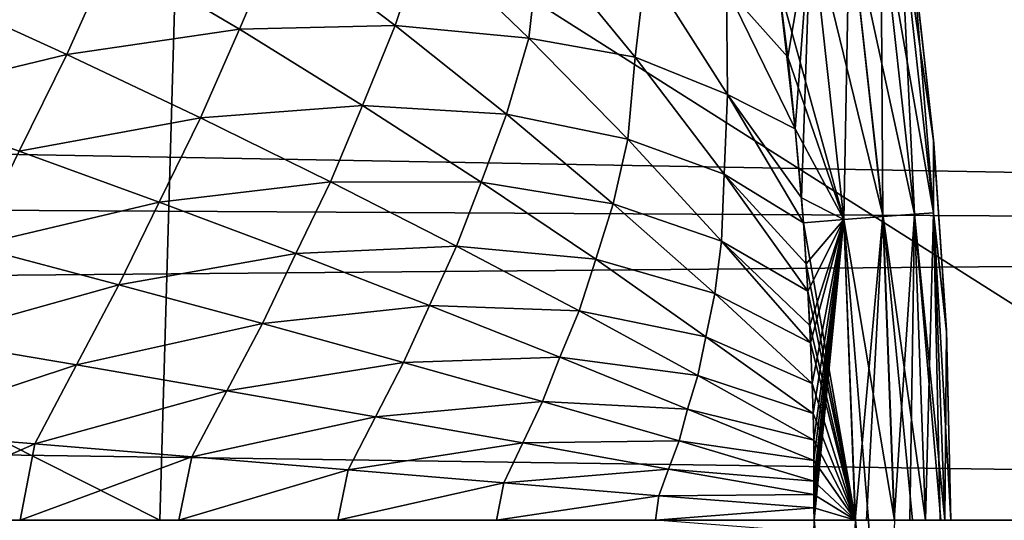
# Model space of a CAD drawing. Header units: metres. Extents: x -31 to 127, y -24 to 31.
# Tile 126 of 150: x 75.47 to 80.26, y 0 to 2.44. Entities that reach past the tile are written whole.
import ezdxf

# ---------------------------------------------------------------- set-up
doc = ezdxf.new("R2010")
doc.units = ezdxf.units.M
doc.layers.add('solid_12_381_041_XXX', color=7, linetype='CONTINUOUS')

msp = doc.modelspace()

# ---------------------------------------------------------------- linework, layer by layer
at = {"layer": 'solid_12_381_041_XXX'}
for points in [[(68.979095, 3.619782, 116.472359), (70.339767, 0.000006, 116.504814), (76.151085, 0.000004, 116.456345)], [(68.979095, 3.619782, 116.472359), (76.151085, 0.000004, 116.456345), (76.253685, 3.61972, 116.412567)], [(76.253685, 3.61972, 116.412567), (76.151085, 0.000004, 116.456345), (81.958794, 0.000003, 116.390541)], [(76.253685, 3.61972, 116.412567), (81.958794, 0.000003, 116.390541), (83.506973, 3.619635, 116.329872)], [(79.658592, 2.97216, 144.816696), (79.50692, 2.949729, 144.977997), (79.669518, 1.478891, 144.977921)], [(79.507317, 2.949798, 142.194626), (79.658829, 2.972204, 142.355972), (79.822701, 1.490215, 142.356003)], [(79.822464, 1.490192, 144.81665), (79.750984, 2.985838, 144.620712), (79.658592, 2.97216, 144.816696)], [(79.822464, 1.490192, 144.81665), (79.658592, 2.97216, 144.816696), (79.669518, 1.478891, 144.977921)], [(79.658829, 2.972204, 142.355972), (79.751068, 2.985861, 142.551926), (79.915741, 1.497099, 142.551926)], [(79.822701, 1.490215, 142.356003), (79.658829, 2.972204, 142.355972), (79.915741, 1.497099, 142.551926)], [(79.811546, 2.771877, 144.421204), (79.750984, 2.985838, 144.620712), (79.915657, 1.497087, 144.620682)], [(79.822464, 1.490192, 144.81665), (79.915657, 1.497087, 144.620682), (79.750984, 2.985838, 144.620712)], [(79.751068, 2.985861, 142.551926), (79.814293, 2.751711, 142.751114), (79.917419, 1.836365, 142.751175)], [(79.915741, 1.497099, 142.551926), (79.751068, 2.985861, 142.551926), (79.917419, 1.836365, 142.751175)], [(79.50692, 2.949729, 144.977997), (79.317993, 2.921807, 145.081192), (79.479027, 1.464825, 145.08107)], [(79.669914, 1.478925, 142.194702), (79.318512, 2.921893, 142.091309), (79.507317, 2.949798, 142.194626)], [(79.669518, 1.478891, 144.977921), (79.50692, 2.949729, 144.977997), (79.479027, 1.464825, 145.08107)], [(79.669914, 1.478925, 142.194702), (79.507317, 2.949798, 142.194626), (79.822701, 1.490215, 142.356003)], [(79.317993, 2.921807, 145.081192), (79.161896, 2.613189, 145.120239), (79.206459, 2.255262, 145.120193)], [(79.318512, 2.921893, 142.091309), (79.479546, 1.464869, 142.091431), (79.161903, 2.613137, 142.052078)], [(79.317993, 2.921807, 145.081192), (79.206459, 2.255262, 145.120193), (79.242714, 1.906537, 145.120178)], [(79.317993, 2.921807, 145.081192), (79.242714, 1.906537, 145.120178), (79.27359, 1.57111, 145.120087)], [(79.479027, 1.464825, 145.08107), (79.317993, 2.921807, 145.081192), (79.27359, 1.57111, 145.120087)], [(79.669914, 1.478925, 142.194702), (79.479546, 1.464869, 142.091431), (79.318512, 2.921893, 142.091309)], [(75.91745, 2.759281, 145.277756), (76.538452, 2.39141, 145.250641), (76.729362, 2.839794, 145.238541)], [(76.729362, 2.839791, 141.933777), (76.53846, 2.391404, 141.921661), (75.917458, 2.759274, 141.894547)], [(76.538452, 2.39141, 145.250641), (77.295982, 2.410222, 145.214005), (76.729362, 2.839794, 145.238541)], [(76.729362, 2.839791, 141.933777), (77.295982, 2.41022, 141.958313), (76.53846, 2.391404, 141.921661)], [(76.729362, 2.839794, 145.238541), (77.295982, 2.410222, 145.214005), (77.438148, 2.838702, 145.204254)], [(77.438148, 2.838697, 141.968063), (77.295982, 2.41022, 141.958313), (76.729362, 2.839791, 141.933777)], [(77.295982, 2.410222, 145.214005), (77.94622, 2.348673, 145.182556), (77.438148, 2.838702, 145.204254)], [(77.438148, 2.838697, 141.968063), (77.94622, 2.34867, 141.989761), (77.295982, 2.41022, 141.958313)], [(77.438148, 2.838702, 145.204254), (77.94622, 2.348673, 145.182556), (77.99913, 2.822351, 145.176865)], [(77.99913, 2.822344, 141.995453), (77.94622, 2.34867, 141.989761), (77.438148, 2.838697, 141.968063)], [(77.94622, 2.348673, 145.182556), (78.463066, 2.255539, 145.157501), (77.99913, 2.822351, 145.176865)], [(77.99913, 2.822344, 141.995453), (78.463074, 2.255534, 142.014816), (77.94622, 2.34867, 141.989761)], [(77.99913, 2.822351, 145.176865), (78.463066, 2.255539, 145.157501), (78.515022, 2.699147, 145.152145)], [(78.515022, 2.699141, 142.020172), (78.463074, 2.255534, 142.014816), (77.99913, 2.822344, 141.995453)], [(97.534081, 1.384655, 96.429512), (37.293068, 2.465663, 96.511459), (97.747482, 2.75414, 96.541496)], [(75.028214, 2.575094, 145.320572), (75.698318, 2.269141, 145.291183), (75.91745, 2.759281, 145.277756)], [(75.917458, 2.759274, 141.894547), (75.698326, 2.269138, 141.881119), (75.028214, 2.57509, 141.851746)], [(75.698318, 2.269141, 145.291183), (76.538452, 2.39141, 145.250641), (75.91745, 2.759281, 145.277756)], [(75.917458, 2.759274, 141.894547), (76.53846, 2.391404, 141.921661), (75.698326, 2.269138, 141.881119)], [(79.916092, 1.851073, 144.421143), (79.811546, 2.771877, 144.421204), (79.915657, 1.497087, 144.620682)], [(79.814293, 2.751711, 142.751114), (79.811546, 2.771877, 144.421204), (79.916092, 1.851073, 144.421143)], [(79.917419, 1.836365, 142.751175), (79.814293, 2.751711, 142.751114), (79.916092, 1.851073, 144.421143)], [(78.463066, 2.255539, 145.157501), (78.913246, 2.074336, 145.135956), (78.515022, 2.699147, 145.152145)], [(78.515022, 2.699141, 142.020172), (78.913246, 2.074332, 142.036362), (78.463074, 2.255534, 142.014816)], [(78.515022, 2.699147, 145.152145), (78.913246, 2.074336, 145.135956), (78.908035, 2.590997, 145.133179)], [(78.908035, 2.59099, 142.039124), (78.913246, 2.074332, 142.036362), (78.515022, 2.699141, 142.020172)], [(78.908035, 2.590997, 145.133179), (79.242714, 1.906537, 145.120178), (79.161896, 2.613189, 145.120239)], [(79.161903, 2.613137, 142.052078), (79.206459, 2.255249, 142.052124), (78.908035, 2.59099, 142.039124)], [(78.913246, 2.074336, 145.135956), (79.242714, 1.906537, 145.120178), (78.908035, 2.590997, 145.133179)], [(78.908035, 2.59099, 142.039124), (79.242714, 1.906553, 142.052139), (78.913246, 2.074332, 142.036362)], [(79.206459, 2.255249, 142.052124), (79.242714, 1.906553, 142.052139), (78.908035, 2.59099, 142.039124)], [(79.161896, 2.613189, 145.120239), (79.242714, 1.906537, 145.120178), (79.206459, 2.255262, 145.120193)], [(79.479546, 1.464869, 142.091431), (79.206459, 2.255249, 142.052124), (79.161903, 2.613137, 142.052078)], [(74.770096, 2.044226, 145.335587), (75.698318, 2.269141, 145.291183), (75.028214, 2.575094, 145.320572)], [(75.028214, 2.57509, 141.851746), (75.698326, 2.269138, 141.881119), (74.770096, 2.044223, 141.836731)], [(97.534081, 1.384655, 96.429512), (37.39967, 1.722445, 96.449654), (37.293068, 2.465663, 96.511459)], [(76.538452, 2.39141, 145.250641), (77.137497, 2.020297, 145.223877), (77.295982, 2.410222, 145.214005)], [(77.295982, 2.41022, 141.958313), (77.137497, 2.020291, 141.948441), (76.53846, 2.391404, 141.921661)], [(77.137497, 2.020297, 145.223877), (77.838272, 1.977322, 145.189896), (77.295982, 2.410222, 145.214005)], [(77.295982, 2.41022, 141.958313), (77.838272, 1.977321, 141.982422), (77.137497, 2.020291, 141.948441)], [(77.295982, 2.410222, 145.214005), (77.838272, 1.977322, 145.189896), (77.94622, 2.348673, 145.182556)], [(77.94622, 2.34867, 141.989761), (77.838272, 1.977321, 141.982422), (77.295982, 2.41022, 141.958313)], [(75.698318, 2.269141, 145.291183), (76.349098, 1.960176, 145.262039), (76.538452, 2.39141, 145.250641)], [(76.53846, 2.391404, 141.921661), (76.349098, 1.960173, 141.910263), (75.698326, 2.269138, 141.881119)], [(76.349098, 1.960176, 145.262039), (77.137497, 2.020297, 145.223877), (76.538452, 2.39141, 145.250641)], [(76.53846, 2.391404, 141.921661), (77.137497, 2.020291, 141.948441), (76.349098, 1.960173, 141.910263)], [(77.838272, 1.977322, 145.189896), (78.427826, 1.855357, 145.161316), (77.94622, 2.348673, 145.182556)], [(77.94622, 2.34867, 141.989761), (78.427826, 1.855355, 142.011002), (77.838272, 1.977321, 141.982422)], [(77.94622, 2.348673, 145.182556), (78.427826, 1.855357, 145.161316), (78.463066, 2.255539, 145.157501)], [(78.463074, 2.255534, 142.014816), (78.427826, 1.855355, 142.011002), (77.94622, 2.34867, 141.989761)], [(74.770096, 2.044226, 145.335587), (75.466515, 1.797802, 145.304459), (75.698318, 2.269141, 145.291183)], [(75.698326, 2.269138, 141.881119), (75.466522, 1.797799, 141.867859), (74.770096, 2.044223, 141.836731)], [(75.466515, 1.797802, 145.304459), (76.349098, 1.960176, 145.262039), (75.698318, 2.269141, 145.291183)], [(75.698326, 2.269138, 141.881119), (76.349098, 1.960173, 141.910263), (75.466522, 1.797799, 141.867859)], [(78.427826, 1.855357, 145.161316), (78.896667, 1.685304, 145.138626), (78.463066, 2.255539, 145.157501)], [(78.463074, 2.255534, 142.014816), (78.896667, 1.6853, 142.033691), (78.427826, 1.855355, 142.011002)], [(78.463066, 2.255539, 145.157501), (78.896667, 1.685304, 145.138626), (78.913246, 2.074336, 145.135956)], [(78.913246, 2.074332, 142.036362), (78.896667, 1.6853, 142.033691), (78.463074, 2.255534, 142.014816)], [(79.479546, 1.464869, 142.091431), (79.242714, 1.906553, 142.052139), (79.206459, 2.255249, 142.052124)], [(78.896667, 1.685304, 145.138626), (79.283028, 1.448632, 145.120071), (78.913246, 2.074336, 145.135956)], [(78.913246, 2.074332, 142.036362), (79.283028, 1.44863, 142.052246), (78.896667, 1.6853, 142.033691)], [(78.913246, 2.074336, 145.135956), (79.283028, 1.448632, 145.120071), (79.242714, 1.906537, 145.120178)], [(79.273582, 1.571147, 142.052231), (79.283028, 1.44863, 142.052246), (78.913246, 2.074332, 142.036362)], [(79.242714, 1.906553, 142.052139), (79.273582, 1.571147, 142.052231), (78.913246, 2.074332, 142.036362)], [(76.349098, 1.960176, 145.262039), (76.981049, 1.648732, 145.233139), (77.137497, 2.020297, 145.223877)], [(77.137497, 2.020291, 141.948441), (76.981049, 1.64873, 141.939178), (76.349098, 1.960173, 141.910263)], [(76.981049, 1.648732, 145.233139), (77.715103, 1.646593, 145.197433), (77.137497, 2.020297, 145.223877)], [(77.137497, 2.020291, 141.948441), (77.715103, 1.646588, 141.974884), (76.981049, 1.64873, 141.939178)], [(77.137497, 2.020297, 145.223877), (77.715103, 1.646593, 145.197433), (77.838272, 1.977322, 145.189896)], [(77.838272, 1.977321, 141.982422), (77.715103, 1.646588, 141.974884), (77.137497, 2.020291, 141.948441)], [(77.715103, 1.646593, 145.197433), (78.356743, 1.541868, 145.166183), (77.838272, 1.977322, 145.189896)], [(77.838272, 1.977321, 141.982422), (78.356743, 1.541868, 142.006134), (77.715103, 1.646588, 141.974884)], [(77.838272, 1.977322, 145.189896), (78.356743, 1.541868, 145.166183), (78.427826, 1.855357, 145.161316)], [(78.427826, 1.855355, 142.011002), (78.356743, 1.541868, 142.006134), (77.838272, 1.977321, 141.982422)], [(75.466515, 1.797802, 145.304459), (76.147034, 1.549148, 145.273453), (76.349098, 1.960176, 145.262039)], [(76.349098, 1.960173, 141.910263), (76.147034, 1.549146, 141.898849), (75.466522, 1.797799, 141.867859)], [(76.147034, 1.549148, 145.273453), (76.981049, 1.648732, 145.233139), (76.349098, 1.960176, 145.262039)], [(76.349098, 1.960173, 141.910263), (76.981049, 1.64873, 141.939178), (76.147034, 1.549146, 141.898849)], [(79.479546, 1.464869, 142.091431), (79.273582, 1.571147, 142.052231), (79.242714, 1.906553, 142.052139)], [(79.242714, 1.906537, 145.120178), (79.283028, 1.448632, 145.120071), (79.27359, 1.57111, 145.120087)], [(78.356743, 1.541868, 145.166183), (78.883461, 1.359644, 145.140533), (78.427826, 1.855357, 145.161316)], [(78.427826, 1.855355, 142.011002), (78.883461, 1.359644, 142.031784), (78.356743, 1.541868, 142.006134)], [(78.427826, 1.855357, 145.161316), (78.883461, 1.359644, 145.140533), (78.896667, 1.685304, 145.138626)], [(78.896667, 1.6853, 142.033691), (78.883461, 1.359644, 142.031784), (78.427826, 1.855355, 142.011002)], [(79.978905, 0.926486, 144.421158), (79.916092, 1.851073, 144.421143), (79.915657, 1.497087, 144.620682)], [(79.915741, 1.497099, 142.551926), (79.917419, 1.836365, 142.751175), (79.979263, 0.91851, 142.75116)], [(79.917419, 1.836365, 142.751175), (79.916092, 1.851073, 144.421143), (79.978905, 0.926486, 144.421158)], [(79.979263, 0.91851, 142.75116), (79.917419, 1.836365, 142.751175), (79.978905, 0.926486, 144.421158)], [(75.240669, 1.334508, 145.316818), (76.147034, 1.549148, 145.273453), (75.466515, 1.797802, 145.304459)], [(75.466522, 1.797799, 141.867859), (76.147034, 1.549146, 141.898849), (75.240677, 1.334506, 141.855499)], [(97.534081, 1.384655, 96.429512), (37.474953, 0.863535, 96.405891), (37.39967, 1.722445, 96.449654)], [(78.883461, 1.359644, 145.140533), (79.304413, 1.115262, 145.120056), (78.896667, 1.685304, 145.138626)], [(78.896667, 1.6853, 142.033691), (79.304413, 1.11526, 142.052246), (78.883461, 1.359644, 142.031784)], [(78.896667, 1.685304, 145.138626), (79.304413, 1.115262, 145.120056), (79.283028, 1.448632, 145.120071)], [(79.295509, 1.249432, 142.0522), (79.304413, 1.11526, 142.052246), (78.896667, 1.6853, 142.033691)], [(79.283028, 1.44863, 142.052246), (79.295509, 1.249432, 142.0522), (78.896667, 1.6853, 142.033691)], [(76.147034, 1.549148, 145.273453), (76.812088, 1.298683, 145.242584), (76.981049, 1.648732, 145.233139)], [(76.981049, 1.64873, 141.939178), (76.812096, 1.298681, 141.929733), (76.147034, 1.549146, 141.898849)], [(76.812088, 1.298683, 145.242584), (77.594681, 1.335344, 145.204498), (76.981049, 1.648732, 145.233139)], [(76.981049, 1.64873, 141.939178), (77.594673, 1.335343, 141.967819), (76.812096, 1.298681, 141.929733)], [(76.981049, 1.648732, 145.233139), (77.594681, 1.335344, 145.204498), (77.715103, 1.646593, 145.197433)], [(77.715103, 1.646588, 141.974884), (77.594673, 1.335343, 141.967819), (76.981049, 1.64873, 141.939178)], [(77.715103, 1.646588, 141.974884), (78.271797, 1.270947, 142.000961), (77.594673, 1.335343, 141.967819)], [(77.594681, 1.335344, 145.204498), (78.271797, 1.270951, 145.171356), (77.715103, 1.646593, 145.197433)], [(77.715103, 1.646593, 145.197433), (78.271797, 1.270951, 145.171356), (78.356743, 1.541868, 145.166183)], [(78.356743, 1.541868, 142.006134), (78.271797, 1.270947, 142.000961), (77.715103, 1.646588, 141.974884)], [(75.240669, 1.334508, 145.316818), (75.950981, 1.147013, 145.284088), (76.147034, 1.549148, 145.273453)], [(76.147034, 1.549146, 141.898849), (75.950989, 1.14701, 141.888214), (75.240677, 1.334506, 141.855499)], [(75.950981, 1.147013, 145.284088), (76.812088, 1.298683, 145.242584), (76.147034, 1.549148, 145.273453)], [(76.147034, 1.549146, 141.898849), (76.812096, 1.298681, 141.929733), (75.950989, 1.14701, 141.888214)], [(78.356743, 1.541868, 142.006134), (78.851921, 1.104634, 142.029404), (78.271797, 1.270947, 142.000961)], [(78.271797, 1.270951, 145.171356), (78.851921, 1.104632, 145.142899), (78.356743, 1.541868, 145.166183)], [(78.883461, 1.359644, 142.031784), (78.851921, 1.104634, 142.029404), (78.356743, 1.541868, 142.006134)], [(78.356743, 1.541868, 145.166183), (78.851921, 1.104632, 145.142899), (78.883461, 1.359644, 145.140533)], [(79.479546, 1.464869, 142.091431), (79.283028, 1.44863, 142.052246), (79.273582, 1.571147, 142.052231)], [(79.479027, 1.464825, 145.08107), (79.27359, 1.57111, 145.120087), (79.283028, 1.448632, 145.120071)], [(79.822464, 1.490192, 144.81665), (79.669518, 1.478891, 144.977921), (79.724449, 0.000005, 144.97757)], [(79.669914, 1.478925, 142.194702), (79.822701, 1.490215, 142.356003), (79.877388, 0.000004, 142.355621)], [(79.822464, 1.490192, 144.81665), (79.724449, 0.000005, 144.97757), (79.800529, 0.000004, 144.910294)], [(79.876297, 0.000003, 144.818283), (79.822464, 1.490192, 144.81665), (79.800529, 0.000004, 144.910294)], [(79.876297, 0.000003, 144.818283), (79.915657, 1.497087, 144.620682), (79.822464, 1.490192, 144.81665)], [(79.822701, 1.490215, 142.356003), (79.915741, 1.497099, 142.551926), (79.970436, 0.000001, 142.550095)], [(79.822701, 1.490215, 142.356003), (79.970436, 0.000001, 142.550095), (79.951172, 0.000002, 142.494522)], [(79.822701, 1.490215, 142.356003), (79.951172, 0.000002, 142.494522), (79.877388, 0.000004, 142.355621)], [(79.947166, 0.000001, 144.687714), (79.915657, 1.497087, 144.620682), (79.876297, 0.000003, 144.818283)], [(79.978905, 0.926486, 144.421158), (79.915657, 1.497087, 144.620682), (79.97023, 0, 144.62291)], [(79.947166, 0.000001, 144.687714), (79.97023, 0, 144.62291), (79.915657, 1.497087, 144.620682)], [(79.915741, 1.497099, 142.551926), (79.979263, 0.91851, 142.75116), (79.99987, 0.000005, 142.751068)], [(79.915741, 1.497099, 142.551926), (79.99987, 0.000005, 142.751068), (79.970436, 0.000001, 142.550095)], [(79.479546, 1.464869, 142.091431), (79.535751, 0.000009, 142.09227), (79.283028, 1.44863, 142.052246)], [(79.479027, 1.464825, 145.08107), (79.283028, 1.448632, 145.120071), (79.295517, 1.249382, 145.120117)], [(79.283028, 1.448632, 145.120071), (79.304413, 1.115262, 145.120056), (79.295517, 1.249382, 145.120117)], [(79.283028, 1.44863, 142.052246), (79.535751, 0.000009, 142.09227), (79.295509, 1.249432, 142.0522)], [(79.479027, 1.464825, 145.08107), (79.295517, 1.249382, 145.120117), (79.304413, 1.115262, 145.120056)], [(79.479027, 1.464825, 145.08107), (79.304413, 1.115262, 145.120056), (79.314041, 0.949217, 145.12001)], [(79.479027, 1.464825, 145.08107), (79.314041, 0.949217, 145.12001), (79.317535, 0.864817, 145.120026)], [(79.479027, 1.464825, 145.08107), (79.317535, 0.864817, 145.120026), (79.324554, 0.66654, 145.120041)], [(79.479027, 1.464825, 145.08107), (79.324554, 0.66654, 145.120041), (79.330559, 0.520528, 145.119949)], [(79.479027, 1.464825, 145.08107), (79.330559, 0.520528, 145.119949), (79.333359, 0.390699, 145.119965)], [(79.479027, 1.464825, 145.08107), (79.33284, 0.19022, 145.120132), (79.333038, 0.125825, 145.120148)], [(79.479027, 1.464825, 145.08107), (79.333122, 0.29115, 145.120056), (79.33284, 0.19022, 145.120132)], [(79.479027, 1.464825, 145.08107), (79.333038, 0.125825, 145.120148), (79.333855, 0.060076, 145.120117)], [(79.479027, 1.464825, 145.08107), (79.333359, 0.390699, 145.119965), (79.333122, 0.29115, 145.120056)], [(79.479027, 1.464825, 145.08107), (79.333855, 0.060076, 145.120117), (79.335411, -0.000001, 145.120041)], [(79.534843, 0.000007, 145.080368), (79.479027, 1.464825, 145.08107), (79.335411, -0.000001, 145.120041)], [(79.669518, 1.478891, 144.977921), (79.479027, 1.464825, 145.08107), (79.534843, 0.000007, 145.080368)], [(79.669914, 1.478925, 142.194702), (79.726044, 0.000007, 142.195969), (79.479546, 1.464869, 142.091431)], [(79.479546, 1.464869, 142.091431), (79.598907, 0.000008, 142.118408), (79.535751, 0.000009, 142.09227)], [(79.479546, 1.464869, 142.091431), (79.726044, 0.000007, 142.195969), (79.598907, 0.000008, 142.118408)], [(79.669518, 1.478891, 144.977921), (79.534843, 0.000007, 145.080368), (79.589195, 0.000007, 145.058411)], [(79.724449, 0.000005, 144.97757), (79.669518, 1.478891, 144.977921), (79.589195, 0.000007, 145.058411)], [(79.669914, 1.478925, 142.194702), (79.877388, 0.000004, 142.355621), (79.813843, 0.000006, 142.276016)], [(79.669914, 1.478925, 142.194702), (79.813843, 0.000006, 142.276016), (79.726044, 0.000007, 142.195969)], [(97.534081, 1.384655, 96.429512), (97.463043, 0, 96.391296), (37.474953, 0.863535, 96.405891)], [(78.851921, 1.104632, 145.142899), (79.317535, 0.864817, 145.120026), (78.883461, 1.359644, 145.140533)], [(78.883461, 1.359644, 142.031784), (79.317528, 0.864818, 142.052292), (78.851921, 1.104634, 142.029404)], [(78.883461, 1.359644, 145.140533), (79.317535, 0.864817, 145.120026), (79.304413, 1.115262, 145.120056)], [(79.314041, 0.949271, 142.052307), (79.317528, 0.864818, 142.052292), (78.883461, 1.359644, 142.031784)], [(79.304413, 1.11526, 142.052246), (79.314041, 0.949271, 142.052307), (78.883461, 1.359644, 142.031784)], [(75.005119, 0.881978, 145.328995), (75.950981, 1.147013, 145.284088), (75.240669, 1.334508, 145.316818)], [(75.240677, 1.334506, 141.855499), (75.950989, 1.14701, 141.888214), (75.005127, 0.881976, 141.843323)], [(75.950981, 1.147013, 145.284088), (76.649422, 0.958287, 145.251343), (76.812088, 1.298683, 145.242584)], [(76.812096, 1.298681, 141.929733), (76.649422, 0.958285, 141.920975), (75.950989, 1.14701, 141.888214)], [(76.649422, 0.958287, 145.251343), (77.462151, 1.046824, 145.211823), (76.812088, 1.298683, 145.242584)], [(76.812096, 1.298681, 141.929733), (77.462151, 1.046822, 141.960495), (76.649422, 0.958285, 141.920975)], [(76.812088, 1.298683, 145.242584), (77.462151, 1.046824, 145.211823), (77.594681, 1.335344, 145.204498)], [(77.594673, 1.335343, 141.967819), (77.462151, 1.046822, 141.960495), (76.812096, 1.298681, 141.929733)], [(77.462151, 1.046824, 145.211823), (78.190483, 1.020545, 145.176102), (77.594681, 1.335344, 145.204498)], [(77.594673, 1.335343, 141.967819), (78.190483, 1.020545, 141.996216), (77.462151, 1.046822, 141.960495)], [(78.271797, 1.270947, 142.000961), (78.190483, 1.020545, 141.996216), (77.594673, 1.335343, 141.967819)], [(77.594681, 1.335344, 145.204498), (78.190483, 1.020545, 145.176102), (78.271797, 1.270951, 145.171356)], [(78.190483, 1.020545, 145.176102), (78.808105, 0.894023, 145.14563), (78.271797, 1.270951, 145.171356)], [(78.271797, 1.270947, 142.000961), (78.808113, 0.89402, 142.026688), (78.190483, 1.020545, 141.996216)], [(78.271797, 1.270951, 145.171356), (78.808105, 0.894023, 145.14563), (78.851921, 1.104632, 145.142899)], [(78.851921, 1.104634, 142.029404), (78.808113, 0.89402, 142.026688), (78.271797, 1.270947, 142.000961)], [(79.295509, 1.249432, 142.0522), (79.535751, 0.000009, 142.09227), (79.304413, 1.11526, 142.052246)], [(75.005119, 0.881978, 145.328995), (75.744896, 0.756592, 145.294739), (75.950981, 1.147013, 145.284088)], [(75.950989, 1.14701, 141.888214), (75.744896, 0.756591, 141.877579), (75.005127, 0.881976, 141.843323)], [(75.744896, 0.756592, 145.294739), (76.649422, 0.958287, 145.251343), (75.950981, 1.147013, 145.284088)], [(75.950989, 1.14701, 141.888214), (76.649422, 0.958285, 141.920975), (75.744896, 0.756591, 141.877579)], [(78.808105, 0.894023, 145.14563), (79.324554, 0.66654, 145.120041), (78.851921, 1.104632, 145.142899)], [(78.851921, 1.104634, 142.029404), (79.324554, 0.666545, 142.052277), (78.808113, 0.89402, 142.026688)], [(79.317528, 0.864818, 142.052292), (79.324554, 0.666545, 142.052277), (78.851921, 1.104634, 142.029404)], [(78.851921, 1.104632, 145.142899), (79.324554, 0.66654, 145.120041), (79.317535, 0.864817, 145.120026)], [(79.304413, 1.115262, 145.120056), (79.317535, 0.864817, 145.120026), (79.314041, 0.949217, 145.12001)], [(79.304413, 1.11526, 142.052246), (79.535751, 0.000009, 142.09227), (79.314041, 0.949271, 142.052307)], [(76.649422, 0.958287, 145.251343), (77.336357, 0.768637, 145.218582), (77.462151, 1.046824, 145.211823)], [(77.462151, 1.046822, 141.960495), (77.336357, 0.768635, 141.953735), (76.649422, 0.958285, 141.920975)], [(77.336357, 0.768637, 145.218582), (78.097672, 0.793987, 145.181198), (77.462151, 1.046824, 145.211823)], [(77.462151, 1.046822, 141.960495), (78.097672, 0.793986, 141.991119), (77.336357, 0.768635, 141.953735)], [(77.462151, 1.046824, 145.211823), (78.097672, 0.793987, 145.181198), (78.190483, 1.020545, 145.176102)], [(78.190483, 1.020545, 141.996216), (78.097672, 0.793986, 141.991119), (77.462151, 1.046822, 141.960495)], [(78.190483, 1.020545, 141.996216), (78.768974, 0.704869, 142.024353), (78.097672, 0.793986, 141.991119)], [(78.097672, 0.793987, 145.181198), (78.768982, 0.704868, 145.147964), (78.190483, 1.020545, 145.176102)], [(78.808113, 0.89402, 142.026688), (78.768974, 0.704869, 142.024353), (78.190483, 1.020545, 141.996216)], [(78.190483, 1.020545, 145.176102), (78.768982, 0.704868, 145.147964), (78.808105, 0.894023, 145.14563)], [(75.744896, 0.756592, 145.294739), (76.47657, 0.630471, 145.260269), (76.649422, 0.958287, 145.251343)], [(76.47657, 0.630471, 145.260269), (77.336357, 0.768637, 145.218582), (76.649422, 0.958287, 145.251343)], [(76.649422, 0.958285, 141.920975), (76.47657, 0.63047, 141.912048), (75.744896, 0.756591, 141.877579)], [(76.649422, 0.958285, 141.920975), (77.336357, 0.768635, 141.953735), (76.47657, 0.63047, 141.912048)], [(79.314041, 0.949271, 142.052307), (79.535751, 0.000009, 142.09227), (79.317528, 0.864818, 142.052292)], [(79.978905, 0.926486, 144.421158), (79.97023, 0, 144.62291), (79.99987, 0.000005, 144.421249)], [(79.979263, 0.91851, 142.75116), (79.978905, 0.926486, 144.421158), (79.99987, 0.000005, 144.421249)], [(79.99987, 0.000005, 142.751068), (79.979263, 0.91851, 142.75116), (79.99987, 0.000005, 144.421249)], [(97.463043, 0, 96.391296), (37.499977, -0.000001, 96.391296), (37.474953, 0.863535, 96.405891)], [(74.772781, 0.435194, 145.340469), (75.744896, 0.756592, 145.294739), (75.005119, 0.881978, 145.328995)], [(75.005127, 0.881976, 141.843323), (75.744896, 0.756591, 141.877579), (74.772789, 0.435193, 141.831848)], [(78.808113, 0.89402, 142.026688), (79.330566, 0.520527, 142.052368), (78.768974, 0.704869, 142.024353)], [(78.768982, 0.704868, 145.147964), (79.330559, 0.520528, 145.119949), (78.808105, 0.894023, 145.14563)], [(78.808105, 0.894023, 145.14563), (79.330559, 0.520528, 145.119949), (79.324554, 0.66654, 145.120041)], [(79.324554, 0.666545, 142.052277), (79.330566, 0.520527, 142.052368), (78.808113, 0.89402, 142.026688)], [(79.317528, 0.864818, 142.052292), (79.535751, 0.000009, 142.09227), (79.324554, 0.666545, 142.052277)], [(76.47657, 0.630471, 145.260269), (77.200432, 0.50381, 145.225586), (77.336357, 0.768637, 145.218582)], [(77.336357, 0.768635, 141.953735), (77.200432, 0.503809, 141.946732), (76.47657, 0.63047, 141.912048)], [(77.200432, 0.50381, 145.225586), (78.012177, 0.578367, 145.185791), (77.336357, 0.768637, 145.218582)], [(77.336357, 0.768635, 141.953735), (78.012177, 0.578366, 141.986526), (77.200432, 0.503809, 141.946732)], [(77.336357, 0.768637, 145.218582), (78.012177, 0.578367, 145.185791), (78.097672, 0.793987, 145.181198)], [(78.097672, 0.793986, 141.991119), (78.012177, 0.578366, 141.986526), (77.336357, 0.768635, 141.953735)], [(78.012177, 0.578367, 145.185791), (78.719101, 0.540591, 145.150711), (78.097672, 0.793987, 145.181198)], [(78.097672, 0.793986, 141.991119), (78.719101, 0.540591, 142.021606), (78.012177, 0.578366, 141.986526)], [(78.097672, 0.793987, 145.181198), (78.719101, 0.540591, 145.150711), (78.768982, 0.704868, 145.147964)], [(78.768974, 0.704869, 142.024353), (78.719101, 0.540591, 142.021606), (78.097672, 0.793986, 141.991119)], [(74.772781, 0.435194, 145.340469), (75.541893, 0.372614, 145.304794), (75.744896, 0.756592, 145.294739)], [(75.744896, 0.756591, 141.877579), (75.541893, 0.372613, 141.867523), (74.772789, 0.435193, 141.831848)], [(75.541893, 0.372614, 145.304794), (76.47657, 0.630471, 145.260269), (75.744896, 0.756592, 145.294739)], [(75.744896, 0.756591, 141.877579), (76.47657, 0.63047, 141.912048), (75.541893, 0.372613, 141.867523)], [(78.768974, 0.704869, 142.024353), (79.333359, 0.390703, 142.052353), (78.719101, 0.540591, 142.021606)], [(78.719101, 0.540591, 145.150711), (79.333359, 0.390699, 145.119965), (78.768982, 0.704868, 145.147964)], [(79.330566, 0.520527, 142.052368), (79.333359, 0.390703, 142.052353), (78.768974, 0.704869, 142.024353)], [(78.768982, 0.704868, 145.147964), (79.333359, 0.390699, 145.119965), (79.330559, 0.520528, 145.119949)], [(75.541893, 0.372614, 145.304794), (76.30687, 0.309708, 145.268723), (76.47657, 0.630471, 145.260269)], [(76.47657, 0.63047, 141.912048), (76.30687, 0.309708, 141.903595), (75.541893, 0.372613, 141.867523)], [(76.30687, 0.309708, 145.268723), (77.200432, 0.50381, 145.225586), (76.47657, 0.630471, 145.260269)], [(76.47657, 0.63047, 141.912048), (77.200432, 0.503809, 141.946732), (76.30687, 0.309708, 141.903595)], [(79.324554, 0.666545, 142.052277), (79.535751, 0.000009, 142.09227), (79.330566, 0.520527, 142.052368)], [(77.200432, 0.50381, 145.225586), (77.916756, 0.376808, 145.19072), (78.012177, 0.578367, 145.185791)], [(78.012177, 0.578366, 141.986526), (77.916748, 0.376808, 141.981598), (77.200432, 0.503809, 141.946732)], [(78.012177, 0.578366, 141.986526), (78.677269, 0.387783, 142.019333), (77.916748, 0.376808, 141.981598)], [(77.916756, 0.376808, 145.19072), (78.677269, 0.387784, 145.152985), (78.012177, 0.578367, 145.185791)], [(78.012177, 0.578367, 145.185791), (78.677269, 0.387784, 145.152985), (78.719101, 0.540591, 145.150711)], [(78.719101, 0.540591, 142.021606), (78.677269, 0.387783, 142.019333), (78.012177, 0.578366, 141.986526)], [(78.677269, 0.387784, 145.152985), (79.333122, 0.29115, 145.120056), (78.719101, 0.540591, 145.150711)], [(78.719101, 0.540591, 142.021606), (79.333122, 0.291151, 142.052261), (78.677269, 0.387783, 142.019333)], [(78.719101, 0.540591, 145.150711), (79.333122, 0.29115, 145.120056), (79.333359, 0.390699, 145.119965)], [(79.333359, 0.390703, 142.052353), (79.333122, 0.291151, 142.052261), (78.719101, 0.540591, 142.021606)], [(76.30687, 0.309708, 145.268723), (77.067871, 0.246573, 145.232239), (77.200432, 0.50381, 145.225586)], [(77.200432, 0.503809, 141.946732), (77.067879, 0.246573, 141.940063), (76.30687, 0.309708, 141.903595)], [(77.067871, 0.246573, 145.232239), (77.916756, 0.376808, 145.19072), (77.200432, 0.50381, 145.225586)], [(77.200432, 0.503809, 141.946732), (77.916748, 0.376808, 141.981598), (77.067879, 0.246573, 141.940063)], [(79.330566, 0.520527, 142.052368), (79.535751, 0.000009, 142.09227), (79.333359, 0.390703, 142.052353)], [(74.772781, 0.435194, 145.340469), (74.697777, 0.000001, 145.344147), (75.541893, 0.372614, 145.304794)], [(74.772789, 0.435193, 141.831848), (75.541893, 0.372613, 141.867523), (74.697777, 0.000001, 141.828171)], [(78.677269, 0.387783, 142.019333), (78.625816, 0.249663, 142.016663), (77.916748, 0.376808, 141.981598)], [(77.916756, 0.376808, 145.19072), (78.625824, 0.249663, 145.155655), (78.677269, 0.387784, 145.152985)], [(78.677269, 0.387783, 142.019333), (79.332832, 0.190241, 142.052185), (78.625816, 0.249663, 142.016663)], [(78.625824, 0.249663, 145.155655), (79.33284, 0.19022, 145.120132), (78.677269, 0.387784, 145.152985)], [(78.677269, 0.387784, 145.152985), (79.33284, 0.19022, 145.120132), (79.333122, 0.29115, 145.120056)], [(79.333122, 0.291151, 142.052261), (79.332832, 0.190241, 142.052185), (78.677269, 0.387783, 142.019333)], [(79.333359, 0.390703, 142.052353), (79.535751, 0.000009, 142.09227), (79.333122, 0.291151, 142.052261)], [(75.541893, 0.372614, 145.304794), (74.697777, 0.000001, 145.344147), (75.470787, 0.000001, 145.308289)], [(75.541893, 0.372613, 141.867523), (75.470787, 0.000001, 141.864029), (74.697777, 0.000001, 141.828171)], [(75.541893, 0.372614, 145.304794), (75.470787, 0.000001, 145.308289), (76.30687, 0.309708, 145.268723)], [(75.541893, 0.372613, 141.867523), (76.30687, 0.309708, 141.903595), (75.470787, 0.000001, 141.864029)], [(77.067871, 0.246573, 145.232239), (77.825058, 0.183303, 145.195358), (77.916756, 0.376808, 145.19072)], [(77.916748, 0.376808, 141.981598), (77.825058, 0.183303, 141.976959), (77.067879, 0.246573, 141.940063)], [(77.916748, 0.376808, 141.981598), (78.625816, 0.249663, 142.016663), (77.825058, 0.183303, 141.976959)], [(77.825058, 0.183303, 145.195358), (78.625824, 0.249663, 145.155655), (77.916756, 0.376808, 145.19072)], [(76.30687, 0.309708, 141.903595), (76.243774, 0.000001, 141.900482), (75.470787, 0.000001, 141.864029)], [(76.30687, 0.309708, 145.268723), (75.470787, 0.000001, 145.308289), (76.243774, 0.000001, 145.271835)], [(76.30687, 0.309708, 141.903595), (77.067879, 0.246573, 141.940063), (76.243774, 0.000001, 141.900482)], [(76.30687, 0.309708, 145.268723), (76.243774, 0.000001, 145.271835), (77.067871, 0.246573, 145.232239)], [(79.333122, 0.291151, 142.052261), (79.535751, 0.000009, 142.09227), (79.332832, 0.190241, 142.052185)], [(77.067879, 0.246573, 141.940063), (77.016724, 0.000001, 141.937531), (76.243774, 0.000001, 141.900482)], [(77.067871, 0.246573, 145.232239), (76.243774, 0.000001, 145.271835), (77.016731, 0.000001, 145.234787)], [(77.067879, 0.246573, 141.940063), (77.825058, 0.183303, 141.976959), (77.016724, 0.000001, 141.937531)], [(77.067871, 0.246573, 145.232239), (77.016731, 0.000001, 145.234787), (77.825058, 0.183303, 145.195358)], [(78.625816, 0.249663, 142.016663), (78.578575, 0.119994, 142.014236), (77.825058, 0.183303, 141.976959)], [(77.825058, 0.183303, 145.195358), (78.578575, 0.119994, 145.158081), (78.625824, 0.249663, 145.155655)], [(78.578575, 0.119994, 145.158081), (79.333038, 0.125825, 145.120148), (78.625824, 0.249663, 145.155655)], [(78.625816, 0.249663, 142.016663), (79.333031, 0.125827, 142.05217), (78.578575, 0.119994, 142.014236)], [(79.332832, 0.190241, 142.052185), (79.333031, 0.125827, 142.05217), (78.625816, 0.249663, 142.016663)], [(78.625824, 0.249663, 145.155655), (79.333038, 0.125825, 145.120148), (79.33284, 0.19022, 145.120132)], [(77.825058, 0.183303, 141.976959), (77.78965, 0, 141.975174), (77.016724, 0.000001, 141.937531)], [(77.825058, 0.183303, 145.195358), (77.016731, 0.000001, 145.234787), (77.789658, 0, 145.197128)], [(77.825058, 0.183303, 141.976959), (78.578575, 0.119994, 142.014236), (77.78965, 0, 141.975174)], [(77.825058, 0.183303, 145.195358), (77.789658, 0, 145.197128), (78.578575, 0.119994, 145.158081)], [(79.332832, 0.190241, 142.052185), (79.535751, 0.000009, 142.09227), (79.333031, 0.125827, 142.05217)], [(78.578575, 0.119994, 142.014236), (78.562546, 0, 142.013428), (77.78965, 0, 141.975174)], [(78.578575, 0.119994, 145.158081), (77.789658, 0, 145.197128), (78.562553, 0, 145.15889)], [(78.578575, 0.119994, 142.014236), (79.333855, 0.060077, 142.0522), (78.562546, 0, 142.013428)], [(78.578575, 0.119994, 145.158081), (78.562553, 0, 145.15889), (79.333855, 0.060076, 145.120117)], [(79.333031, 0.125827, 142.05217), (79.333855, 0.060077, 142.0522), (78.578575, 0.119994, 142.014236)], [(78.578575, 0.119994, 145.158081), (79.333855, 0.060076, 145.120117), (79.333038, 0.125825, 145.120148)], [(79.333031, 0.125827, 142.05217), (79.535751, 0.000009, 142.09227), (79.333855, 0.060077, 142.0522)], [(79.333855, 0.060077, 142.0522), (79.335411, 0.000009, 142.052277), (78.562546, 0, 142.013428)], [(78.562553, 0, 145.15889), (79.335411, -0.000001, 145.120041), (79.333855, 0.060076, 145.120117)], [(79.333855, 0.060077, 142.0522), (79.535751, 0.000009, 142.09227), (79.335411, 0.000009, 142.052277)], [(78.562546, 0, 142.013428), (79.335411, 0.000009, 142.052277), (79.333969, -0.059936, 142.0522)], [(79.333969, -0.059936, 142.0522), (79.335411, 0.000009, 142.052277), (79.479561, -1.464796, 142.091431)], [(79.335411, 0.000009, 142.052277), (79.535751, 0.000009, 142.09227), (79.479561, -1.464796, 142.091431)], [(79.669922, -1.478852, 142.194702), (79.479561, -1.464796, 142.091431), (79.535751, 0.000009, 142.09227)], [(79.598907, 0.000008, 142.118408), (79.669922, -1.478852, 142.194702), (79.535751, 0.000009, 142.09227)], [(79.598907, 0.000008, 142.118408), (79.726044, 0.000007, 142.195969), (79.669922, -1.478852, 142.194702)]]:
    msp.add_3dface(points, dxfattribs=at)

doc.saveas('drawing.dxf')
